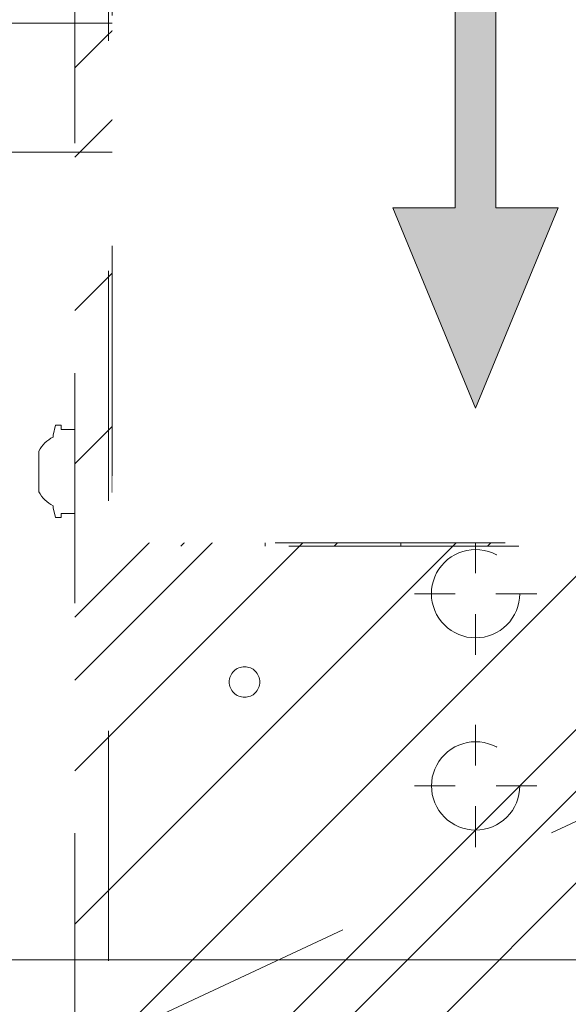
# Model space of a CAD drawing. Header units: inches. Extents: x -465 to -303, y -234 to 7.
# Tile 56 of 71: x -332.74 to -329.56, y -7.82 to -2.11. Entities that reach past the tile are written whole.
import ezdxf

# ---------------------------------------------------------------- set-up
doc = ezdxf.new("R2010")
doc.units = ezdxf.units.IN
doc.header["$LTSCALE"] = 32
doc.header["$MEASUREMENT"] = 0
doc.header["$PDMODE"] = 1
doc.header["$PDSIZE"] = -2
doc.linetypes.add('Dash Style-1', pattern=[0.083328, 0.041656, -0.041672])
for name, color, linetype, lineweight in [('Black', 7, 'Continuous', 18), ('DashLine', 7, 'Dash Style-1', 13), ('DashLineFill', 7, 'Dash Style-1', 13), ('Drawing', 7, 'Continuous', 18), ('Leg_Locator', 7, 'Continuous', 13), ('Metal-DeskStructure', 7, 'Continuous', 13), ('None', 7, 'Continuous', 18), ('SolidLine', 7, 'Continuous', 15)]:
    doc.layers.add(name, color=color, linetype=linetype, lineweight=lineweight)
pattern_1 = [(45, (0, 0), (-1.61301565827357, 1.935715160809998), []), (45, (-1.0608, 1.0608), (-0.4723460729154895, 0.4167612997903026), [])]

# ---------------------------------------------------------------- blocks, each defined once
blk = doc.blocks.new('Group-10')
at = {"layer": 'DashLine'}
blk.add_line((89.84251968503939, -8.858267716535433), (73.6645688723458, -16.40217007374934), dxfattribs=at)
at = {"layer": 'SolidLine', "flags": 128}
blk.add_lwpolyline([(71.99212598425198, -8.11023622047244), (89.84251968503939, -8.11023622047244), (89.84251968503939, -8.858267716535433), (71.99212598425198, -8.858267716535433)], close=True, dxfattribs=at)
blk = doc.blocks.new('Group-11')
at = {"layer": 'None'}
blk.add_blockref('Group-10', (0, 0), dxfattribs=at)
blk = doc.blocks.new('SL Utility Cabinet (2D)')
at = {"layer": 'None'}
blk.add_blockref('Group-11', (0, 0), dxfattribs=at)
at = {"layer": 'Drawing', "color": 0, "flags": 1}
for tag in ['Tag', 'Catalog', 'Option1', 'Option2', 'Option3', 'Option4', 'Option5', 'Option6', 'Option7', 'Option8', 'Option9', 'Option10', 'Option11', 'Option12', 'Custom', 'FinishGroup', 'Discount', 'Item2', 'Item3', 'Item6', 'Item9', 'Item10', 'Item12', 'Item13', 'Item16', 'Item19', 'Item20', 'Item21', 'Item22', 'Item23', 'Item24', 'Item25', 'Item8', 'Item18', 'Item1', 'Item4', 'Item5', 'Item7', 'Item11', 'Item14', 'Item15', 'Item17']:
    blk.add_attdef(tag, (-51.58792002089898, 4.551681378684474), '', height=0.007086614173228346, dxfattribs=at)
blk = doc.blocks.new('Group-43')
at = {"layer": 'DashLineFill', "linetype": 'Continuous', "lineweight": 13}
h = blk.add_hatch(dxfattribs=at)
h.set_pattern_fill('Steel', color=253, style=0, pattern_type=2)
h.set_pattern_definition(pattern_1)
h.paths.add_polyline_path([(-2.066929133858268, 1.397637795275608), (2.066929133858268, 1.397637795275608), (2.066929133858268, 0.1377952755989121), (2.106299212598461, 0.1377952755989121), (2.106299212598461, -0.1377952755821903), (2.066929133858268, -0.1377952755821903), (2.066929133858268, -5.275590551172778), (2.106299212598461, -5.275590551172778), (2.106299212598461, -5.55118110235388), (2.066929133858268, -5.55118110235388), (2.066929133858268, -5.82677165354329), (-2.066929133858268, -5.82677165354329), (-2.066929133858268, -5.55118110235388), (-2.106299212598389, -5.55118110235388), (-2.106299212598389, -5.275590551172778), (-2.066929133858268, -5.275590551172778), (-2.066929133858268, -0.1377952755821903), (-2.106299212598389, -0.1377952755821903), (-2.106299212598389, 0.1377952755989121), (-2.066929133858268, 0.1377952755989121)])
at = {"layer": 'DashLineFill', "flags": 128}
blk.add_lwpolyline([(-2.066929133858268, 1.397637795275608), (2.066929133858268, 1.397637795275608), (2.066929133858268, 0.1377952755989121), (2.106299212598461, 0.1377952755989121), (2.106299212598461, -0.1377952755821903), (2.066929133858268, -0.1377952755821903), (2.066929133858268, -5.275590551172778), (2.106299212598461, -5.275590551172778), (2.106299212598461, -5.55118110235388), (2.066929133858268, -5.55118110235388), (2.066929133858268, -5.82677165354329), (-2.066929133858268, -5.82677165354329), (-2.066929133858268, -5.55118110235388), (-2.106299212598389, -5.55118110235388), (-2.106299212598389, -5.275590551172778), (-2.066929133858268, -5.275590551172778), (-2.066929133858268, -0.1377952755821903), (-2.106299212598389, -0.1377952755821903), (-2.106299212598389, 0.1377952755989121), (-2.066929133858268, 0.1377952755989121)], close=True, dxfattribs=at)
at = {"layer": 'SolidLine', "flags": 128}
blk.add_lwpolyline([(-1.220472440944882, -5.826771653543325), (-1.220472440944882, -5.182588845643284), (-0.4330708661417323, -5.182588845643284), (-0.4330708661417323, -5.826771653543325)], dxfattribs=at)
blk = doc.blocks.new('TL14_upper_leg (2D)')
at = {"layer": 'SolidLine', "flags": 128}
blk.add_lwpolyline([(-2.322834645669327, -5.150007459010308), (-2.401574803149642, -5.150007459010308), (-2.401574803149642, -5.125984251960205), (-2.434055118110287, -5.125984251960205), (-2.4493110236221, -5.182920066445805), (-2.4493110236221, -5.194495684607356, 0.1579749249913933), (-2.531479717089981, -5.27563011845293), (-2.531479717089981, -5.511771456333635, 0.1560270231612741), (-2.4493110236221, -5.592846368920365), (-2.4493110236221, -5.60448150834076), (-2.434055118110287, -5.66141732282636), (-2.401574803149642, -5.66141732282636), (-2.401574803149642, -5.637394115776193), (-2.322834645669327, -5.637394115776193)], format="xyb", close=True, dxfattribs=at)
at = {"layer": 'DashLine', "color": 7}
blk.add_blockref('Group-43', (0, 0), dxfattribs=at)
blk = doc.blocks.new('Group-45')
at = {"layer": 'DashLine'}
for p, q in [((0.0001991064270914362, -0.9960629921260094), (0.0001991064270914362, -0.7598425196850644)), ((-0.117911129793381, -1.114173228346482), (-0.3541316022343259, -1.114173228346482)), ((0.1183093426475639, -1.114173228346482), (0.3545298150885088, -1.114173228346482)), ((0.0001991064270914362, -1.232283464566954), (0.0001991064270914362, -1.468503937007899))]:
    blk.add_line(p, q, dxfattribs=at)
at = {"layer": 'DashLine', "flags": 128}
blk.add_lwpolyline([(-0.2557064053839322, -1.114173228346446), (-0.2544741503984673, -1.089090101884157), (-0.2507892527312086, -1.064248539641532), (-0.2446871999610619, -1.039887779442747), (-0.236226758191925, -1.016242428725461), (-0.2254894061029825, -0.9935402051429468), (-0.2125785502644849, -0.971999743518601), (-0.1976185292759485, -0.9518284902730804), (-0.1807534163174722, -0.9332207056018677), (-0.1621456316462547, -0.9163555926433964), (-0.1419743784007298, -0.9013955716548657), (-0.1204339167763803, -0.8884847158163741), (-0.09773169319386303, -0.8777473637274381), (-0.0740863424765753, -0.8692869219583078), (-0.04972558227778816, -0.8631848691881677), (-0.02488402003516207, -0.8594999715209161), (0.000199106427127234, -0.8582677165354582), (0.02528223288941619, -0.8594999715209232), (0.05012379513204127, -0.8631848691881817), (0.0744845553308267, -0.8692869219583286), (0.09812990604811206, -0.8777473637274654), (0.1208321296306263, -0.8884847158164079), (0.1423725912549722, -0.9013955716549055), (0.1625438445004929, -0.9163555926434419), (0.1811516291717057, -0.9332207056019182), (0.1980167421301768, -0.9518284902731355), (0.2129767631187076, -0.9719997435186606), (0.2258876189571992, -0.9935402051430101), (0.2366249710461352, -1.016242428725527), (0.2450854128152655, -1.039887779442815), (0.2511874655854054, -1.064248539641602), (0.2548723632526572, -1.089090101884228), (0.2561046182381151, -1.114173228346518), (0.2548723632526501, -1.139256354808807), (0.2511874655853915, -1.164097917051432), (0.2450854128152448, -1.188458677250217), (0.2366249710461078, -1.212104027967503), (0.2258876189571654, -1.234806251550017), (0.2129767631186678, -1.256346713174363), (0.1980167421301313, -1.276517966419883), (0.1811516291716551, -1.295125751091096), (0.1625438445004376, -1.311990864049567), (0.1423725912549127, -1.326950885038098), (0.1208321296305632, -1.339861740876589), (0.0981299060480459, -1.350599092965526), (0.07448455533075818, -1.359059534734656), (0.05012379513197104, -1.365161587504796), (0.02528223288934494, -1.368846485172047), (0.0001991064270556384, -1.370078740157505), (-0.02488402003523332, -1.368846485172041), (-0.04972558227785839, -1.365161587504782), (-0.07408634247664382, -1.359059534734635), (-0.09773169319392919, -1.350599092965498), (-0.1204339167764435, -1.339861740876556), (-0.1419743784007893, -1.326950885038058), (-0.1621456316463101, -1.311990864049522), (-0.1807534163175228, -1.295125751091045), (-0.1976185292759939, -1.276517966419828), (-0.2125785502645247, -1.256346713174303), (-0.2254894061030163, -1.234806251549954), (-0.2362267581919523, -1.212104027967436), (-0.2446871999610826, -1.188458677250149), (-0.2507892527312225, -1.164097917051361), (-0.2544741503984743, -1.139256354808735)], close=True, dxfattribs=at)
blk = doc.blocks.new('Group-46')
at = {"layer": 'DashLine'}
for p, q in [((0, 0.1181102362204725), (0, 0.3543307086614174)), ((-0.1181102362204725, 0), (-0.3543307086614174, 0)), ((0.1181102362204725, 0), (0.3543307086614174, 0)), ((0, -0.1181102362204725), (0, -0.3543307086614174))]:
    blk.add_line(p, q, dxfattribs=at)
at = {"layer": 'DashLine', "flags": 128}
blk.add_lwpolyline([(-0.2559055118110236, 1.780109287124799e-14), (-0.2546732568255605, 0.02508312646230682), (-0.2509883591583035, 0.04992468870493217), (-0.2448863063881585, 0.07428544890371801), (-0.2364258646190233, 0.09793079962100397), (-0.2256885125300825, 0.120633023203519), (-0.2127776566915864, 0.1421734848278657), (-0.1978176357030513, 0.1623447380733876), (-0.1809525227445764, 0.1809525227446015), (-0.1623447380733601, 0.1978176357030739), (-0.1421734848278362, 0.2127776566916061), (-0.1206330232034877, 0.2256885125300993), (-0.09793079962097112, 0.2364258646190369), (-0.07428544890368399, 0.2448863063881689), (-0.04992468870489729, 0.2509883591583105), (-0.02508312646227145, 0.254673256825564), (1.786716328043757e-14, 0.2559055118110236), (0.02508312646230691, 0.2546732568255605), (0.04992468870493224, 0.2509883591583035), (0.07428544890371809, 0.2448863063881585), (0.09793079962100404, 0.2364258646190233), (0.1206330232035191, 0.2256885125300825), (0.1421734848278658, 0.2127776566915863), (0.1623447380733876, 0.1978176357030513), (0.1809525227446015, 0.1809525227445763), (0.1978176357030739, 0.1623447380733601), (0.2127776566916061, 0.1421734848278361), (0.2256885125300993, 0.1206330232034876), (0.2364258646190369, 0.09793079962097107), (0.2448863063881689, 0.07428544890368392), (0.2509883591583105, 0.04992468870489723), (0.254673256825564, 0.02508312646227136), (0.2559055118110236, -1.785791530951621e-14), (0.2546732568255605, -0.02508312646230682), (0.2509883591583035, -0.04992468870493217), (0.2448863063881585, -0.07428544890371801), (0.2364258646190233, -0.09793079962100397), (0.2256885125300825, -0.120633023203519), (0.2127776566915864, -0.1421734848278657), (0.1978176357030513, -0.1623447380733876), (0.1809525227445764, -0.1809525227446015), (0.1623447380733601, -0.1978176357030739), (0.1421734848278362, -0.2127776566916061), (0.1206330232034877, -0.2256885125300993), (0.09793079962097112, -0.2364258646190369), (0.07428544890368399, -0.2448863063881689), (0.04992468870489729, -0.2509883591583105), (0.02508312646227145, -0.254673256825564), (-1.777195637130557e-14, -0.2559055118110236), (-0.02508312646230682, -0.2546732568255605), (-0.04992468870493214, -0.2509883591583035), (-0.07428544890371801, -0.2448863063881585), (-0.09793079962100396, -0.2364258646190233), (-0.120633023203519, -0.2256885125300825), (-0.1421734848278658, -0.2127776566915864), (-0.1623447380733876, -0.1978176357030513), (-0.1809525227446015, -0.1809525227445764), (-0.1978176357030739, -0.1623447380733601), (-0.2127776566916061, -0.1421734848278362), (-0.2256885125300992, -0.1206330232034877), (-0.2364258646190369, -0.09793079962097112), (-0.2448863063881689, -0.07428544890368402), (-0.2509883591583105, -0.04992468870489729), (-0.254673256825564, -0.02508312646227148)], close=True, dxfattribs=at)
blk = doc.blocks.new('Group-47')
at = {"layer": 'DashLine'}
for p, q in [((-0.0001991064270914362, 1.232283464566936), (-0.0001991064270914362, 1.468503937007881)), ((-0.1183093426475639, 1.114173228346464), (-0.3545298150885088, 1.114173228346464)), ((0.117911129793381, 1.114173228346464), (0.3541316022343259, 1.114173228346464)), ((-0.0001991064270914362, 0.9960629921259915), (-0.0001991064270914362, 0.7598425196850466))]:
    blk.add_line(p, q, dxfattribs=at)
at = {"layer": 'DashLine', "flags": 128}
blk.add_lwpolyline([(-0.2561046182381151, 1.1141732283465), (-0.2548723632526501, 1.139256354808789), (-0.2511874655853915, 1.164097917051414), (-0.2450854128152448, 1.188458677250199), (-0.2366249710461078, 1.212104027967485), (-0.2258876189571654, 1.234806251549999), (-0.2129767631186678, 1.256346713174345), (-0.1980167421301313, 1.276517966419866), (-0.1811516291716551, 1.295125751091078), (-0.1625438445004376, 1.311990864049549), (-0.1423725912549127, 1.32695088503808), (-0.1208321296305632, 1.339861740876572), (-0.0981299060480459, 1.350599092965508), (-0.07448455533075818, 1.359059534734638), (-0.05012379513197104, 1.365161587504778), (-0.02528223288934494, 1.368846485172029), (-0.0001991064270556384, 1.370078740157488), (0.02488402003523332, 1.368846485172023), (0.04972558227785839, 1.365161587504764), (0.07408634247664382, 1.359059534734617), (0.09773169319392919, 1.35059909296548), (0.1204339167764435, 1.339861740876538), (0.1419743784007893, 1.32695088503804), (0.1621456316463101, 1.311990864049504), (0.1807534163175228, 1.295125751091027), (0.1976185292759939, 1.27651796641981), (0.2125785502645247, 1.256346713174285), (0.2254894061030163, 1.234806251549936), (0.2362267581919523, 1.212104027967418), (0.2446871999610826, 1.188458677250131), (0.2507892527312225, 1.164097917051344), (0.2544741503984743, 1.139256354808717), (0.2557064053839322, 1.114173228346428), (0.2544741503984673, 1.089090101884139), (0.2507892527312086, 1.064248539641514), (0.2446871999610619, 1.039887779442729), (0.236226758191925, 1.016242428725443), (0.2254894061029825, 0.993540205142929), (0.2125785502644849, 0.9719997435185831), (0.1976185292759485, 0.9518284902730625), (0.1807534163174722, 0.9332207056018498), (0.1621456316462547, 0.9163555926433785), (0.1419743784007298, 0.9013955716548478), (0.1204339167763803, 0.8884847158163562), (0.09773169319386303, 0.8777473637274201), (0.0740863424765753, 0.8692869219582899), (0.04972558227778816, 0.8631848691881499), (0.02488402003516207, 0.8594999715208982), (-0.000199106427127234, 0.8582677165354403), (-0.02528223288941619, 0.8594999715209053), (-0.05012379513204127, 0.8631848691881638), (-0.0744845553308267, 0.8692869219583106), (-0.09812990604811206, 0.8777473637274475), (-0.1208321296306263, 0.88848471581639), (-0.1423725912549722, 0.9013955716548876), (-0.1625438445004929, 0.9163555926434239), (-0.1811516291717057, 0.9332207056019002), (-0.1980167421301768, 0.9518284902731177), (-0.2129767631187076, 0.9719997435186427), (-0.2258876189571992, 0.9935402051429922), (-0.2366249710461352, 1.016242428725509), (-0.2450854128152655, 1.039887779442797), (-0.2511874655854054, 1.064248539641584), (-0.2548723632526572, 1.089090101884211)], close=True, dxfattribs=at)
blk = doc.blocks.new('1BRPT9-Bracket (2D)')
at = {"layer": 'DashLineFill', "linetype": 'Continuous', "lineweight": 13}
h = blk.add_hatch(dxfattribs=at)
h.set_pattern_fill('Steel', color=253, style=0, pattern_type=2)
h.set_pattern_definition(pattern_1)
edge = h.paths.add_edge_path()
edge.add_arc((1.677931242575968, -8.488188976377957), 0.2519685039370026, 269.999999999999, 360.0000000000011)
edge.add_line((1.929899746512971, -8.488188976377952), (1.929899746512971, -7.480314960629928))
edge.add_line((1.929899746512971, -7.480314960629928), (2.323600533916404, -7.480314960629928))
edge.add_line((2.323600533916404, -7.480314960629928), (2.323600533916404, 7.461135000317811))
edge.add_line((2.323600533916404, 7.461135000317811), (1.929899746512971, 7.480314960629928))
edge.add_line((1.929899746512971, 7.480314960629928), (1.929899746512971, 8.488188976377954))
edge.add_arc((1.677931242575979, 8.488188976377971), 0.2519685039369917, 359.999999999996, 450.0000000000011)
edge.add_line((1.677931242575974, 8.740157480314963), (-2.32206875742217, 8.740157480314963))
edge.add_line((-2.32206875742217, 8.740157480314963), (-2.32206875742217, -8.74015748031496))
edge.add_line((-2.32206875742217, -8.74015748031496), (1.677931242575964, -8.74015748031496))
h = blk.add_hatch(dxfattribs=at)
h.set_pattern_fill('Steel', color=253, style=0, pattern_type=2)
h.set_pattern_definition(pattern_1)
h.paths.add_polyline_path([(1.339348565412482, 0.6003937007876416), (1.348031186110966, 0.599967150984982), (1.35663018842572, 0.5986916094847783), (1.365062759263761, 0.5965793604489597), (1.373247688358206, 0.5936507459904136), (1.381106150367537, 0.5899339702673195), (1.388562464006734, 0.5854648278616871), (1.395544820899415, 0.5802863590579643), (1.401985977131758, 0.5744484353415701), (1.407823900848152, 0.5680072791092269), (1.413002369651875, 0.5610249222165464), (1.417471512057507, 0.5535686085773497), (1.421188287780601, 0.5457101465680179), (1.424116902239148, 0.5375252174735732), (1.426229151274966, 0.5290926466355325), (1.42750469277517, 0.520493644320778), (1.427931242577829, 0.511811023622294), (1.42750469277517, 0.50312840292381), (1.426229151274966, 0.4945294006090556), (1.424116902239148, 0.4860968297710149), (1.421188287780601, 0.4779119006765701), (1.417471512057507, 0.4700534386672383), (1.413002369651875, 0.4625971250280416), (1.407823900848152, 0.4556147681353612), (1.401985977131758, 0.449173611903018), (1.395544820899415, 0.4433356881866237), (1.388562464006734, 0.4381572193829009), (1.381106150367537, 0.4336880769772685), (1.373247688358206, 0.4299713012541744), (1.365062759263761, 0.4270426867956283), (1.35663018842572, 0.4249304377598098), (1.348031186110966, 0.4236548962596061), (1.339348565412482, 0.4232283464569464), (1.330665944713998, 0.4236548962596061), (1.322066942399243, 0.4249304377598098), (1.313634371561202, 0.4270426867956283), (1.305449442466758, 0.4299713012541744), (1.297590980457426, 0.4336880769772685), (1.290134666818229, 0.4381572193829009), (1.283152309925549, 0.4433356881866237), (1.276711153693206, 0.449173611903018), (1.270873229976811, 0.4556147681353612), (1.265694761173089, 0.4625971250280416), (1.261225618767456, 0.4700534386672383), (1.257508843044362, 0.4779119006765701), (1.254580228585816, 0.4860968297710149), (1.252467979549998, 0.4945294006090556), (1.251192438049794, 0.50312840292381), (1.250765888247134, 0.511811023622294), (1.251192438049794, 0.520493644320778), (1.252467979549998, 0.5290926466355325), (1.254580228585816, 0.5375252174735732), (1.257508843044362, 0.5457101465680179), (1.261225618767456, 0.5535686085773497), (1.265694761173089, 0.5610249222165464), (1.270873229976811, 0.5680072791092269), (1.276711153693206, 0.5744484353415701), (1.283152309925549, 0.5802863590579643), (1.290134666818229, 0.5854648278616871), (1.297590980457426, 0.5899339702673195), (1.305449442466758, 0.5936507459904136), (1.313634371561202, 0.5965793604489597), (1.322066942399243, 0.5986916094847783), (1.330665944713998, 0.599967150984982)])
h = blk.add_hatch(dxfattribs=at)
h.set_pattern_fill('Steel', color=253, style=0, pattern_type=2)
h.set_pattern_definition(pattern_1)
h.paths.add_polyline_path([(1.339348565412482, -0.619573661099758), (1.330665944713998, -0.6191471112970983), (1.322066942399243, -0.6178715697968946), (1.313634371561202, -0.615759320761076), (1.305449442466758, -0.6128307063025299), (1.297590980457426, -0.6091139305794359), (1.290134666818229, -0.6046447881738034), (1.283152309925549, -0.5994663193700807), (1.276711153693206, -0.5936283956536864), (1.270873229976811, -0.5871872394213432), (1.265694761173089, -0.5802048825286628), (1.261225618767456, -0.572748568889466), (1.257508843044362, -0.5648901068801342), (1.254580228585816, -0.5567051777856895), (1.252467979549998, -0.5482726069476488), (1.251192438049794, -0.5396736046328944), (1.250765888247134, -0.5309909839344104), (1.251192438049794, -0.5223083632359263), (1.252467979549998, -0.5137093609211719), (1.254580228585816, -0.5052767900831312), (1.257508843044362, -0.4970918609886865), (1.261225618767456, -0.4892333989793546), (1.265694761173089, -0.481777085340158), (1.270873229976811, -0.4747947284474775), (1.276711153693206, -0.4683535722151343), (1.283152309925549, -0.46251564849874), (1.290134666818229, -0.4573371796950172), (1.297590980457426, -0.4528680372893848), (1.305449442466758, -0.4491512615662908), (1.313634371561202, -0.4462226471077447), (1.322066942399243, -0.4441103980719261), (1.330665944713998, -0.4428348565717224), (1.339348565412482, -0.4424083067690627), (1.348031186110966, -0.4428348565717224), (1.35663018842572, -0.4441103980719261), (1.365062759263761, -0.4462226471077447), (1.373247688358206, -0.4491512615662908), (1.381106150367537, -0.4528680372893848), (1.388562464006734, -0.4573371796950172), (1.395544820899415, -0.46251564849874), (1.401985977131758, -0.4683535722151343), (1.407823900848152, -0.4747947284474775), (1.413002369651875, -0.481777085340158), (1.417471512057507, -0.4892333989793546), (1.421188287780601, -0.4970918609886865), (1.424116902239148, -0.5052767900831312), (1.426229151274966, -0.5137093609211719), (1.42750469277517, -0.5223083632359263), (1.427931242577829, -0.5309909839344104), (1.42750469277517, -0.5396736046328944), (1.426229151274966, -0.5482726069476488), (1.424116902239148, -0.5567051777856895), (1.421188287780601, -0.5648901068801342), (1.417471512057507, -0.572748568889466), (1.413002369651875, -0.5802048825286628), (1.407823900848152, -0.5871872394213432), (1.401985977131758, -0.5936283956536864), (1.395544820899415, -0.5994663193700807), (1.388562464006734, -0.6046447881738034), (1.381106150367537, -0.6091139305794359), (1.373247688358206, -0.6128307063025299), (1.365062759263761, -0.615759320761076), (1.35663018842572, -0.6178715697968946), (1.348031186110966, -0.6191471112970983)])
h = blk.add_hatch(dxfattribs=at)
h.set_pattern_fill('Steel', color=253, style=0, pattern_type=2)
h.set_pattern_definition(pattern_1)
h.paths.add_polyline_path([(1.339348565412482, -3.021148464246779), (1.330665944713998, -3.020721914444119), (1.322066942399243, -3.019446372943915), (1.313634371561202, -3.017334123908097), (1.305449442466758, -3.014405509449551), (1.297590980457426, -3.010688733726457), (1.290134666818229, -3.006219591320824), (1.283152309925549, -3.001041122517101), (1.276711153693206, -2.995203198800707), (1.270873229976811, -2.988762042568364), (1.265694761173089, -2.981779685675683), (1.261225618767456, -2.974323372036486), (1.257508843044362, -2.966464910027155), (1.254580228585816, -2.95827998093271), (1.252467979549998, -2.949847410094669), (1.251192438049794, -2.941248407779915), (1.250765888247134, -2.932565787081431), (1.251192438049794, -2.923883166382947), (1.252467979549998, -2.915284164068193), (1.254580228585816, -2.906851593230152), (1.257508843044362, -2.898666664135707), (1.261225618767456, -2.890808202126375), (1.265694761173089, -2.883351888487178), (1.270873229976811, -2.876369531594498), (1.276711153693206, -2.869928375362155), (1.283152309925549, -2.864090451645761), (1.290134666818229, -2.858911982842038), (1.297590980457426, -2.854442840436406), (1.305449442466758, -2.850726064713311), (1.313634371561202, -2.847797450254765), (1.322066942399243, -2.845685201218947), (1.330665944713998, -2.844409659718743), (1.339348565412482, -2.843983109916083), (1.348031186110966, -2.844409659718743), (1.35663018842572, -2.845685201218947), (1.365062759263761, -2.847797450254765), (1.373247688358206, -2.850726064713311), (1.381106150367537, -2.854442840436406), (1.388562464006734, -2.858911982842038), (1.395544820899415, -2.864090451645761), (1.401985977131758, -2.869928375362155), (1.407823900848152, -2.876369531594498), (1.413002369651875, -2.883351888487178), (1.417471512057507, -2.890808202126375), (1.421188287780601, -2.898666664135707), (1.424116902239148, -2.906851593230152), (1.426229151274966, -2.915284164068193), (1.42750469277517, -2.923883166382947), (1.427931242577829, -2.932565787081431), (1.42750469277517, -2.941248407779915), (1.426229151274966, -2.949847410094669), (1.424116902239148, -2.95827998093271), (1.421188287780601, -2.966464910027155), (1.417471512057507, -2.974323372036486), (1.413002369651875, -2.981779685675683), (1.407823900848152, -2.988762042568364), (1.401985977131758, -2.995203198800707), (1.395544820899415, -3.001041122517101), (1.388562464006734, -3.006219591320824), (1.381106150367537, -3.010688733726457), (1.373247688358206, -3.014405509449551), (1.365062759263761, -3.017334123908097), (1.35663018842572, -3.019446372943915), (1.348031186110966, -3.020721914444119)])
at = {"layer": 'DashLineFill'}
blk.add_line((2.126750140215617, 7.461135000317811), (2.126750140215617, -7.480314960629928), dxfattribs=at)
at = {"layer": 'DashLineFill', "flags": 128}
blk.add_lwpolyline([(1.677931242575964, -8.74015748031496, 0.4142135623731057), (1.929899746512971, -8.488188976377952), (1.929899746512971, -7.480314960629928), (2.323600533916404, -7.480314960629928), (2.323600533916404, 7.461135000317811), (1.929899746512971, 7.480314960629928), (1.929899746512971, 8.488188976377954, 0.4142135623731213), (1.677931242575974, 8.740157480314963), (-2.32206875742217, 8.740157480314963), (-2.32206875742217, -8.74015748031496)], format="xyb", close=True, dxfattribs=at)
for points in [[(1.339348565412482, 0.6003937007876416), (1.348031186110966, 0.599967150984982), (1.35663018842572, 0.5986916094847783), (1.365062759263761, 0.5965793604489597), (1.373247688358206, 0.5936507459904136), (1.381106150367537, 0.5899339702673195), (1.388562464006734, 0.5854648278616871), (1.395544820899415, 0.5802863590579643), (1.401985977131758, 0.5744484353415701), (1.407823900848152, 0.5680072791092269), (1.413002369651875, 0.5610249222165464), (1.417471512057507, 0.5535686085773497), (1.421188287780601, 0.5457101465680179), (1.424116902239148, 0.5375252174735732), (1.426229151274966, 0.5290926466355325), (1.42750469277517, 0.520493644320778), (1.427931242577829, 0.511811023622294), (1.42750469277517, 0.50312840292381), (1.426229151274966, 0.4945294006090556), (1.424116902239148, 0.4860968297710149), (1.421188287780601, 0.4779119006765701), (1.417471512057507, 0.4700534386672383), (1.413002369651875, 0.4625971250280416), (1.407823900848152, 0.4556147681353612), (1.401985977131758, 0.449173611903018), (1.395544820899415, 0.4433356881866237), (1.388562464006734, 0.4381572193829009), (1.381106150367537, 0.4336880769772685), (1.373247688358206, 0.4299713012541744), (1.365062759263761, 0.4270426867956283), (1.35663018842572, 0.4249304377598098), (1.348031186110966, 0.4236548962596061), (1.339348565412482, 0.4232283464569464), (1.330665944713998, 0.4236548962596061), (1.322066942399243, 0.4249304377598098), (1.313634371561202, 0.4270426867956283), (1.305449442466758, 0.4299713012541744), (1.297590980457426, 0.4336880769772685), (1.290134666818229, 0.4381572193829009), (1.283152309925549, 0.4433356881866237), (1.276711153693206, 0.449173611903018), (1.270873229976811, 0.4556147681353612), (1.265694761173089, 0.4625971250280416), (1.261225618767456, 0.4700534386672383), (1.257508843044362, 0.4779119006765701), (1.254580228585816, 0.4860968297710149), (1.252467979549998, 0.4945294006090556), (1.251192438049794, 0.50312840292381), (1.250765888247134, 0.511811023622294), (1.251192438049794, 0.520493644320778), (1.252467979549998, 0.5290926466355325), (1.254580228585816, 0.5375252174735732), (1.257508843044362, 0.5457101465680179), (1.261225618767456, 0.5535686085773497), (1.265694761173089, 0.5610249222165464), (1.270873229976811, 0.5680072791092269), (1.276711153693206, 0.5744484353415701), (1.283152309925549, 0.5802863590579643), (1.290134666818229, 0.5854648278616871), (1.297590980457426, 0.5899339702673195), (1.305449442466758, 0.5936507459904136), (1.313634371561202, 0.5965793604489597), (1.322066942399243, 0.5986916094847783), (1.330665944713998, 0.599967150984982)], [(1.339348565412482, -0.619573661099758), (1.330665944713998, -0.6191471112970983), (1.322066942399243, -0.6178715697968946), (1.313634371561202, -0.615759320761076), (1.305449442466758, -0.6128307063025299), (1.297590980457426, -0.6091139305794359), (1.290134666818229, -0.6046447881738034), (1.283152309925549, -0.5994663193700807), (1.276711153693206, -0.5936283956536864), (1.270873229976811, -0.5871872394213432), (1.265694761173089, -0.5802048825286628), (1.261225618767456, -0.572748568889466), (1.257508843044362, -0.5648901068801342), (1.254580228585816, -0.5567051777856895), (1.252467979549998, -0.5482726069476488), (1.251192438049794, -0.5396736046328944), (1.250765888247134, -0.5309909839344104), (1.251192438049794, -0.5223083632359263), (1.252467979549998, -0.5137093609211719), (1.254580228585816, -0.5052767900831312), (1.257508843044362, -0.4970918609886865), (1.261225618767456, -0.4892333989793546), (1.265694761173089, -0.481777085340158), (1.270873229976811, -0.4747947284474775), (1.276711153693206, -0.4683535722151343), (1.283152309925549, -0.46251564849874), (1.290134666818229, -0.4573371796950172), (1.297590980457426, -0.4528680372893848), (1.305449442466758, -0.4491512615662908), (1.313634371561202, -0.4462226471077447), (1.322066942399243, -0.4441103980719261), (1.330665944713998, -0.4428348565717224), (1.339348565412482, -0.4424083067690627), (1.348031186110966, -0.4428348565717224), (1.35663018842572, -0.4441103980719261), (1.365062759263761, -0.4462226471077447), (1.373247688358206, -0.4491512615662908), (1.381106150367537, -0.4528680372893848), (1.388562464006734, -0.4573371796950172), (1.395544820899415, -0.46251564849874), (1.401985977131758, -0.4683535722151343), (1.407823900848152, -0.4747947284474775), (1.413002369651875, -0.481777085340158), (1.417471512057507, -0.4892333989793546), (1.421188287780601, -0.4970918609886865), (1.424116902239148, -0.5052767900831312), (1.426229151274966, -0.5137093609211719), (1.42750469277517, -0.5223083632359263), (1.427931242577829, -0.5309909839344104), (1.42750469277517, -0.5396736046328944), (1.426229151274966, -0.5482726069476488), (1.424116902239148, -0.5567051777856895), (1.421188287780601, -0.5648901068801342), (1.417471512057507, -0.572748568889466), (1.413002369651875, -0.5802048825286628), (1.407823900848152, -0.5871872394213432), (1.401985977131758, -0.5936283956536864), (1.395544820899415, -0.5994663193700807), (1.388562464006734, -0.6046447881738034), (1.381106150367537, -0.6091139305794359), (1.373247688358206, -0.6128307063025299), (1.365062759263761, -0.615759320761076), (1.35663018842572, -0.6178715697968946), (1.348031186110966, -0.6191471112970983)], [(1.339348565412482, -3.021148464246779), (1.330665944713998, -3.020721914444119), (1.322066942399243, -3.019446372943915), (1.313634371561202, -3.017334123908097), (1.305449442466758, -3.014405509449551), (1.297590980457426, -3.010688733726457), (1.290134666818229, -3.006219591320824), (1.283152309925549, -3.001041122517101), (1.276711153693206, -2.995203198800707), (1.270873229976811, -2.988762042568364), (1.265694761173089, -2.981779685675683), (1.261225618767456, -2.974323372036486), (1.257508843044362, -2.966464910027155), (1.254580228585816, -2.95827998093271), (1.252467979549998, -2.949847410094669), (1.251192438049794, -2.941248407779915), (1.250765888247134, -2.932565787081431), (1.251192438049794, -2.923883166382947), (1.252467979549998, -2.915284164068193), (1.254580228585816, -2.906851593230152), (1.257508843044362, -2.898666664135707), (1.261225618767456, -2.890808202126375), (1.265694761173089, -2.883351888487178), (1.270873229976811, -2.876369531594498), (1.276711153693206, -2.869928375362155), (1.283152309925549, -2.864090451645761), (1.290134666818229, -2.858911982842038), (1.297590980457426, -2.854442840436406), (1.305449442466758, -2.850726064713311), (1.313634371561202, -2.847797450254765), (1.322066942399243, -2.845685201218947), (1.330665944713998, -2.844409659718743), (1.339348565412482, -2.843983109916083), (1.348031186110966, -2.844409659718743), (1.35663018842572, -2.845685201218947), (1.365062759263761, -2.847797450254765), (1.373247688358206, -2.850726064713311), (1.381106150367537, -2.854442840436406), (1.388562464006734, -2.858911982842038), (1.395544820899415, -2.864090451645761), (1.401985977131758, -2.869928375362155), (1.407823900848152, -2.876369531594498), (1.413002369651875, -2.883351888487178), (1.417471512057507, -2.890808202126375), (1.421188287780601, -2.898666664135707), (1.424116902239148, -2.906851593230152), (1.426229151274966, -2.915284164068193), (1.42750469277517, -2.923883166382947), (1.427931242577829, -2.932565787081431), (1.42750469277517, -2.941248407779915), (1.426229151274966, -2.949847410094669), (1.424116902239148, -2.95827998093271), (1.421188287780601, -2.966464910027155), (1.417471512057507, -2.974323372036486), (1.413002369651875, -2.981779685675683), (1.407823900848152, -2.988762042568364), (1.401985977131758, -2.995203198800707), (1.395544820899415, -3.001041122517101), (1.388562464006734, -3.006219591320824), (1.381106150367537, -3.010688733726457), (1.373247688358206, -3.014405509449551), (1.365062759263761, -3.017334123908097), (1.35663018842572, -3.019446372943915), (1.348031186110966, -3.020721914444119)]]:
    blk.add_lwpolyline(points, close=True, dxfattribs=at)
at = {"layer": 'DashLineFill', "linetype": 'Continuous', "lineweight": 5}
for p in [(0.0001991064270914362, 1.114173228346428), (0.0001991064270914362, -1.790343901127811e-14), (0.0001991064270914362, -1.114173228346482)]:
    blk.add_point(p, dxfattribs=at)
at = {"layer": 'Metal-DeskStructure', "color": 7}
for name in ['Group-47', 'Group-46', 'Group-45']:
    blk.add_blockref(name, (0, 0), dxfattribs=at)
blk = doc.blocks.new('1BRPT8_Cover (2D)')
at = {"layer": 'DashLine', "linetype": 'Continuous', "lineweight": 5}
blk.add_point((0, 0), dxfattribs=at)
blk = doc.blocks.new('SlateLegLocator-L3')
at = {"color": 255, "linetype": 'Dash Style-1', "lineweight": 5}
blk.add_wipeout([(-2.106299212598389, 1.3779527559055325), (2.10629921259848, 1.3779527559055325), (2.10629921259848, -5.807086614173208), (-2.106299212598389, -5.807086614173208)], dxfattribs=at).dxf.layer = 'Black'
at = {"layer": 'Leg_Locator', "linetype": 'Continuous', "lineweight": 0, "true_color": 0xff0000}
h = blk.add_hatch(color=1, dxfattribs=at)
edge = h.paths.add_edge_path()
edge.add_line((4.475859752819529e-14, -5.0275590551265), (-0.4794678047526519, -3.866141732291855))
edge.add_line((-0.4794678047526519, -3.866141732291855), (-0.1181102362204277, -3.866141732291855))
edge.add_line((-0.1181102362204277, -3.866141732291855), (-0.1181102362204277, -1.37222430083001))
edge.add_arc((4.476974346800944e-14, -0.1574803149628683), 1.220472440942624, 264.4465558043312, 275.5534441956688)
edge.add_line((0.1181102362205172, -1.37222430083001), (0.1181102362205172, -3.866141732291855))
edge.add_line((0.1181102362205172, -3.866141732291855), (0.4794678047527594, -3.866141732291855))
edge.add_line((0.4794678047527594, -3.866141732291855), (4.474198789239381e-14, -5.0275590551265))
at = {"layer": 'Black', "linetype": 'Dash Style-1', "lineweight": 5, "flags": 128}
blk.add_lwpolyline([(-2.106299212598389, 1.377952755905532), (2.106299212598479, 1.377952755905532), (2.106299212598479, -5.807086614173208), (-2.106299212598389, -5.807086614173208)], close=True, dxfattribs=at)
at = {"layer": 'Leg_Locator', "flags": 128}
blk.add_lwpolyline([(4.475859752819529e-14, -5.0275590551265), (-0.4794678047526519, -3.866141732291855), (-0.1181102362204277, -3.866141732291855), (-0.1181102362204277, -1.37222430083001, 0.04850091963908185), (0.1181102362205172, -1.37222430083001), (0.1181102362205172, -3.866141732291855), (0.4794678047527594, -3.866141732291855)], format="xyb", close=True, dxfattribs=at)
blk = doc.blocks.new('Group-71')
at = {"layer": 'None', "color": 7, "rotation": 180}
for name in ['1BRPT8_Cover (2D)', '1BRPT9-Bracket (2D)']:
    blk.add_blockref(name, (80.94488188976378, -11.41732283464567), dxfattribs=at)
at = {"layer": 'None', "color": 7}
blk.add_blockref('TL14_upper_leg (2D)', (80.94488188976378, -5.31496062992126), dxfattribs=at)
blk.add_blockref('SlateLegLocator-L3', (80.94488188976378, -5.31496062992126), dxfattribs=at)
blk = doc.blocks.new('Group-78')
at = {"layer": 'None'}
blk.add_blockref('Group-71', (0, 0), dxfattribs=at)
blk = doc.blocks.new('SL L Desk (2D)')
at = {"layer": 'None'}
blk.add_blockref('Group-78', (0, 0), dxfattribs=at)
at = {"layer": 'Drawing', "color": 0, "flags": 1}
for tag in ['Tag', 'Catalog', 'Option1', 'Option2', 'Option3', 'Option4', 'Option5', 'Option6', 'Option7', 'Option8', 'Option9', 'Option10', 'Option11', 'Option12', 'Custom', 'FinishGroup', 'Discount', 'Item2', 'Item3', 'Item6', 'Item9', 'Item10', 'Item12', 'Item13', 'Item16', 'Item19', 'Item20', 'Item21', 'Item22', 'Item23', 'Item24', 'Item25', 'Item8', 'Item18', 'Item1', 'Item4', 'Item5', 'Item7', 'Item11', 'Item14', 'Item15', 'Item17']:
    blk.add_attdef(tag, (-51.58772091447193, -65.64095169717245), '', height=0.007086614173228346, dxfattribs=at)
blk = doc.blocks.new('Group-95')
at = {"layer": 'SolidLine', "flags": 128}
blk.add_lwpolyline([(12.01968503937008, -13.53149606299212), (119.9724409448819, -13.53149606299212), (119.9724409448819, -25.53937007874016), (12.01968503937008, -25.53937007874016)], close=True, dxfattribs=at)
blk = doc.blocks.new('Group-99')
at = {"layer": 'SolidLine', "flags": 128}
blk.add_lwpolyline([(12.01968503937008, -13.53149606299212), (119.9724409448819, -13.53149606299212), (119.9724409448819, -25.53937007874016), (12.01968503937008, -25.53937007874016)], close=True, dxfattribs=at)
blk = doc.blocks.new('Group-100')
at = {"layer": 'None'}
for name in ['Group-95', 'Group-99']:
    blk.add_blockref(name, (0, 0), dxfattribs=at)
blk = doc.blocks.new('Group-101')
at = {"layer": 'None'}
blk.add_blockref('Group-100', (0, 0), dxfattribs=at)
blk = doc.blocks.new('SL Overhead (2D)')
at = {"layer": 'None'}
blk.add_blockref('Group-101', (0, 0), dxfattribs=at)
at = {"layer": 'Drawing', "color": 0, "flags": 1}
for tag in ['Tag', 'Catalog', 'Option1', 'Option2', 'Option3', 'Option4', 'Option5', 'Option6', 'Option7', 'Option8', 'Option9', 'Option10', 'Option11', 'Option12', 'Custom', 'FinishGroup', 'Discount', 'Item2', 'Item3', 'Item6', 'Item9', 'Item10', 'Item12', 'Item13', 'Item16', 'Item19', 'Item20', 'Item21', 'Item22', 'Item23', 'Item24', 'Item25', 'Item8', 'Item18', 'Item1', 'Item4', 'Item5', 'Item7', 'Item11', 'Item14', 'Item15', 'Item17']:
    blk.add_attdef(tag, (-63.59382553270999, -151.0264635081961), '', height=0.007086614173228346, dxfattribs=at)

msp = doc.modelspace()

# ---------------------------------------------------------------- block references
at = {"layer": 'Drawing'}
msp.add_blockref('SL Utility Cabinet (2D)', (-411.0472440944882, 5.976377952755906), dxfattribs=at)

# ---------------------------------------------------------------- next in the draw order: block references
msp.add_blockref('SL L Desk (2D)', (-411.0470449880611, 5.976377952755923), dxfattribs=at)

# ---------------------------------------------------------------- next in the draw order: block references
msp.add_blockref('SL Overhead (2D)', (-423.0629921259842, 17.97637795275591), dxfattribs=at)

doc.saveas('drawing.dxf')
